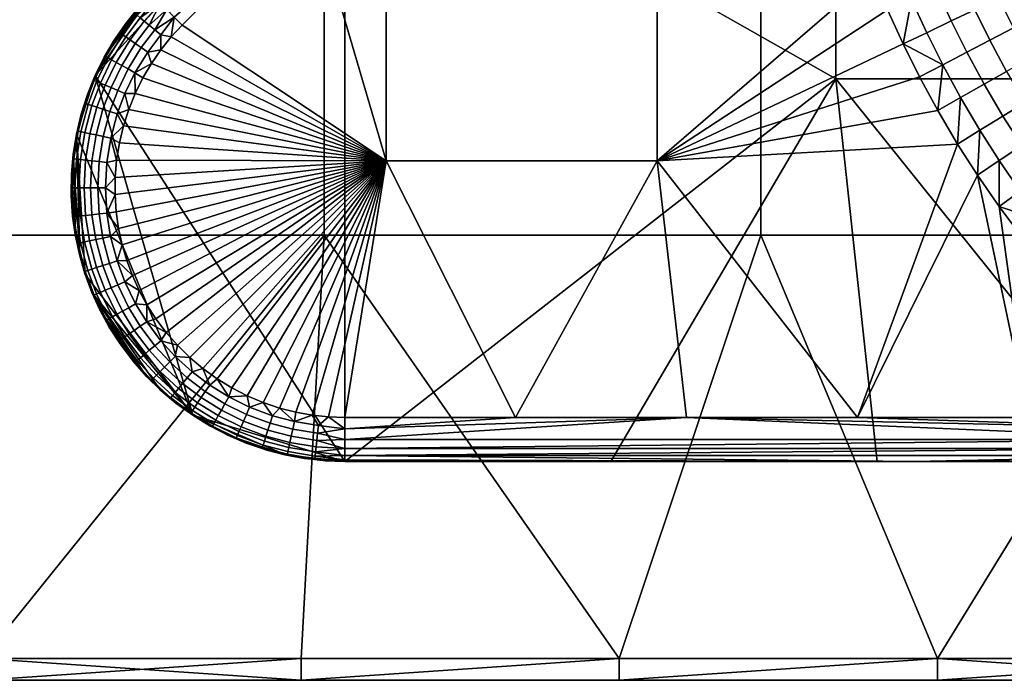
# Model space of a CAD drawing. Header units: millimetres. Extents: x -501 to 499, y -153 to 197.
# Tile 247 of 256: x 364 to 409, y -153 to -122. Entities that reach past the tile are written whole.
import ezdxf

# ---------------------------------------------------------------- set-up
doc = ezdxf.new("R2010")
doc.units = ezdxf.units.MM
doc.header["$MEASUREMENT"] = 0
doc.layers.add('Predefinito', color=7, linetype='Continuous')

msp = doc.modelspace()

# ---------------------------------------------------------------- meshes
at = {"layer": 'Predefinito'}
mesh = msp.add_polyface(dxfattribs=at)
corners = [(417.935, -74.207, 1005), (397.975, -74.207, 1005), (397.975, -93.54, 1005), (417.935, -93.54, 1005), (417.935, -54.874, 1005), (397.975, -54.874, 1005), (417.935, -35.54, 1005), (397.975, -35.54, 1005), (417.935, -16.207, 1005), (397.975, -16.207, 1005), (417.935, 3.126, 1005), (397.975, 3.126, 1005), (417.935, 22.46, 1005), (397.975, 22.46, 1005), (437.895, -93.54, 1005), (417.935, -112.874, 1005), (437.895, -112.874, 1005), (437.895, -74.207, 1005), (437.895, -54.874, 1005), (437.895, -35.54, 1005), (437.895, -16.207, 1005), (437.895, 3.126, 1005), (437.895, 22.46, 1005), (457.855, -93.54, 1005), (457.855, -112.874, 1005), (457.855, -74.207, 1005), (457.855, -54.874, 1005), (457.855, -35.54, 1005), (457.855, -16.207, 1005), (457.855, 3.126, 1005), (457.855, 22.46, 1005), (477.815, -93.54, 1005), (477.815, -112.874, 1005), (477.815, -74.207, 1005), (477.815, -54.874, 1005), (477.815, -35.54, 1005), (477.815, -16.207, 1005), (477.815, 3.126, 1005), (477.815, 22.46, 1005), (417.935, -93.54, 995), (417.935, -112.874, 995), (397.975, -112.874, 995), (397.975, -93.54, 995), (417.935, -74.207, 995), (397.975, -74.207, 995), (417.935, -54.874, 995), (397.975, -54.874, 995), (417.935, -35.54, 995), (397.975, -35.54, 995), (417.935, -16.207, 995), (397.975, -16.207, 995), (417.935, 3.126, 995), (397.975, 3.126, 995), (417.935, 22.46, 995), (397.975, 22.46, 995), (437.895, -112.874, 995), (437.895, -132.207, 995), (417.935, -132.207, 995), (437.895, -93.54, 995), (437.895, -74.207, 995), (437.895, -54.874, 995), (437.895, -35.54, 995), (437.895, -16.207, 995), (437.895, 3.126, 995), (437.895, 22.46, 995), (457.855, -112.874, 995), (457.855, -132.207, 995), (457.855, -93.54, 995), (457.855, -74.207, 995), (457.855, -54.874, 995), (457.855, -35.54, 995), (457.855, -16.207, 995), (457.855, 3.126, 995), (457.855, 22.46, 995), (477.815, -112.874, 995), (477.815, -132.207, 995), (477.815, -93.54, 995), (477.815, -74.207, 995), (477.815, -54.874, 995), (477.815, -35.54, 995), (477.815, -16.207, 995), (477.815, 3.126, 995), (477.815, 22.46, 995)]
mesh.append_faces([[corners[k] for k in face] for face in [(0, 1, 2, 3), (4, 5, 1, 0), (6, 7, 5, 4), (8, 9, 7, 6), (10, 11, 9, 8), (12, 13, 11, 10), (14, 3, 15, 16), (17, 0, 3, 14), (18, 4, 0, 17), (19, 6, 4, 18), (20, 8, 6, 19), (21, 10, 8, 20), (22, 12, 10, 21), (23, 14, 16, 24), (25, 17, 14, 23), (26, 18, 17, 25), (27, 19, 18, 26), (28, 20, 19, 27), (29, 21, 20, 28), (30, 22, 21, 29), (31, 23, 24, 32), (33, 25, 23, 31), (34, 26, 25, 33), (35, 27, 26, 34), (36, 28, 27, 35), (37, 29, 28, 36), (38, 30, 29, 37), (39, 40, 41, 42), (43, 39, 42, 44), (45, 43, 44, 46), (47, 45, 46, 48), (49, 47, 48, 50), (51, 49, 50, 52), (53, 51, 52, 54), (55, 56, 57, 40), (58, 55, 40, 39), (59, 58, 39, 43), (60, 59, 43, 45), (61, 60, 45, 47), (62, 61, 47, 49), (63, 62, 49, 51), (64, 63, 51, 53), (65, 66, 56, 55), (67, 65, 55, 58), (68, 67, 58, 59), (69, 68, 59, 60), (70, 69, 60, 61), (71, 70, 61, 62), (72, 71, 62, 63), (73, 72, 63, 64), (74, 75, 66, 65), (76, 74, 65, 67), (77, 76, 67, 68), (78, 77, 68, 69), (79, 78, 69, 70), (80, 79, 70, 71), (81, 80, 71, 72), (82, 81, 72, 73)]])
mesh = msp.add_polyface(dxfattribs=at)
corners = [(380.844, -117.081, 987), (393.235, -117.081, 987), (393.235, -128.81, 987), (380.844, -128.81, 987), (400.359, -110.32, 987), (400.113, -108.62, 987), (399.924, -106.885, 987), (371.528, -122.616, 987), (371.026, -123.154, 987), (370.554, -123.738, 987), (370.119, -124.364, 987), (369.916, -135.388, 987), (370.328, -136.03, 987), (370.793, -136.648, 987), (371.307, -137.237, 987), (371.869, -137.791, 987), (372.475, -138.304, 987), (388.925, -105.219, 987), (383.126, -111.018, 987), (377.327, -116.817, 987), (399.777, -104.727, 987), (386.766, -140.54, 987), (403.097, -120.302, 987), (370.114, -121.201, 989), (370.114, -121.201, 992), (384.611, -106.704, 989), (387.809, -103.506, 995), (394.444, -96.871, 993.385), (378.961, -112.354, 995), (387.809, -103.506, 995), (378.961, -112.354, 995), (401.402, -107.591, 995), (378.953, -142.54, 995), (391.118, -142.54, 995), (401.402, -125.066, 995), (367.554, -124.91, 995), (383.126, -111.018, 987), (377.327, -116.817, 987), (371.162, -122.25, 987.068), (370.114, -121.201, 989), (384.611, -106.704, 989), (370.162, -121.25, 988.482), (370.821, -121.908, 987.268), (370.528, -121.616, 987.586), (399.749, -92.847, 987.326), (370.303, -121.391, 988), (399.339, -92.437, 987.906), (399.523, -92.621, 987.586)]
mesh.append_faces([[corners[k] for k in face] for face in [(0, 1, 2, 3), (4, 1, 5, 5), (5, 1, 6, 6), (7, 3, 8, 8), (8, 3, 9, 9), (9, 3, 10, 10), (11, 3, 12, 12), (12, 3, 13, 13), (13, 3, 14, 14), (14, 3, 15, 15), (15, 3, 16, 16), (17, 1, 18, 18), (18, 0, 19, 19), (19, 3, 7, 7), (6, 1, 20, 20), (3, 19, 0, 0), (2, 21, 3, 3), (1, 22, 2, 2), (0, 18, 1, 1), (20, 1, 17, 17), (23, 24, 25, 25), (26, 27, 28, 28), (24, 28, 25, 25), (29, 30, 31, 31), (32, 33, 34, 34), (34, 31, 30, 30), (30, 35, 32, 32), (32, 34, 30, 30), (36, 37, 38, 38), (39, 40, 41, 41), (38, 42, 36, 36), (42, 43, 44, 44), (43, 45, 46, 46), (45, 41, 40, 40), (46, 47, 43, 43), (47, 44, 43, 43), (46, 45, 40, 40)]])
mesh = msp.add_polyface(dxfattribs=at)
corners = [(401.402, -107.591, 995), (401.402, -125.066, 995), (418.876, -125.066, 995), (418.876, -107.591, 995), (414.674, -120.062, 985.045), (415.58, -119.591, 984.636), (416.199, -120.766, 984.643), (415.312, -121.268, 985.051), (415.025, -118.444, 984.629), (416.068, -117.946, 984.111), (416.604, -119.058, 984.119), (414.103, -118.884, 985.04), (413.05, -119.386, 985.456), (413.641, -120.599, 985.46), (411.995, -119.889, 985.82), (412.606, -121.138, 985.823), (415.56, -116.79, 984.103), (416.582, -116.346, 983.546), (417.073, -117.467, 983.555), (414.498, -117.251, 984.623), (413.56, -117.659, 985.034), (412.489, -118.124, 985.452), (411.416, -118.59, 985.816), (410.354, -119.052, 986.127), (410.952, -120.387, 986.129), (409.305, -119.508, 986.385), (409.921, -120.879, 986.387), (415.085, -115.596, 984.095), (416.123, -115.188, 983.536), (414.006, -116.019, 984.616), (413.052, -116.394, 985.029), (411.964, -116.821, 985.447), (410.874, -117.249, 985.813), (409.795, -117.673, 986.124), (414.638, -114.344, 984.087), (415.693, -113.975, 983.526), (413.543, -114.728, 984.609), (412.575, -115.067, 985.023), (411.47, -115.454, 985.443), (410.363, -115.842, 985.81), (409.268, -116.226, 986.122), (415.339, -112.856, 983.517), (416.302, -112.555, 982.959), (416.644, -113.642, 982.969), (414.272, -113.19, 984.08), (413.163, -113.537, 984.603), (412.183, -113.843, 985.018), (411.064, -114.193, 985.439), (409.943, -114.544, 985.807), (413.912, -111.9, 984.072), (414.993, -111.606, 983.508), (412.79, -112.206, 984.597), (411.798, -112.476, 985.013), (410.665, -112.784, 985.435), (409.53, -113.093, 985.804)]
mesh.append_faces([[corners[k] for k in face] for face in [(0, 1, 2, 3), (4, 5, 6, 7), (8, 9, 10, 5), (11, 8, 5, 4), (12, 11, 4, 13), (14, 12, 13, 15), (16, 17, 18, 9), (19, 16, 9, 8), (20, 19, 8, 11), (21, 20, 11, 12), (22, 21, 12, 14), (23, 22, 14, 24), (25, 23, 24, 26), (27, 28, 17, 16), (29, 27, 16, 19), (30, 29, 19, 20), (31, 30, 20, 21), (32, 31, 21, 22), (33, 32, 22, 23), (34, 35, 28, 27), (36, 34, 27, 29), (37, 36, 29, 30), (38, 37, 30, 31), (39, 38, 31, 32), (40, 39, 32, 33), (41, 42, 43, 35), (44, 41, 35, 34), (45, 44, 34, 36), (46, 45, 36, 37), (47, 46, 37, 38), (48, 47, 38, 39), (49, 50, 41, 44), (51, 49, 44, 45), (52, 51, 45, 46), (53, 52, 46, 47), (54, 53, 47, 48)]])
mesh = msp.add_polyface(dxfattribs=at)
corners = [(370.114, -121.201, 995), (378.961, -112.354, 995), (370.114, -121.201, 992), (378.961, -112.354, 995), (370.114, -121.201, 995), (367.554, -124.91, 995), (369.516, -121.843, 995), (367.967, -124.076, 995), (368.954, -122.538, 995), (368.436, -123.283, 995), (370.114, -121.201, 995), (370.114, -121.201, 992), (369.516, -121.843, 995), (370.114, -121.201, 989), (369.487, -121.876, 989), (368.436, -123.283, 995), (368.954, -122.538, 995), (368.913, -122.594, 989), (368.392, -123.353, 989), (369.382, -123.457, 987.34), (370.02, -122.615, 987.34), (370.275, -122.826, 987.16), (369.655, -123.644, 987.16), (369.142, -123.292, 987.579), (369.796, -122.428, 987.579), (368.946, -123.157, 987.862), (369.613, -122.276, 987.862), (368.793, -123.051, 988.196), (369.47, -122.157, 988.196), (368.691, -122.981, 988.579), (369.375, -122.078, 988.579), (371.528, -122.616, 987), (371.026, -123.154, 987), (371.162, -122.25, 987.068), (370.554, -123.738, 987), (370.549, -123.054, 987.046), (368.392, -123.353, 989), (368.913, -122.594, 989), (369.487, -121.876, 989), (370.114, -121.201, 989), (370.162, -121.25, 988.482), (370.303, -121.391, 988), (370.528, -121.616, 987.586), (370.821, -121.908, 987.268), (377.327, -116.817, 987), (371.528, -122.616, 987), (371.162, -122.25, 987.068)]
mesh.append_faces([[corners[k] for k in face] for face in [(0, 1, 2, 2), (3, 4, 5, 5), (4, 6, 7, 7), (6, 8, 9, 9), (9, 7, 6, 6), (7, 5, 4, 4), (10, 11, 12, 12), (11, 13, 14, 14), (15, 16, 11, 11), (16, 12, 11, 11), (14, 17, 11, 11), (17, 18, 11, 11), (18, 15, 11, 11), (19, 20, 21, 22), (23, 24, 20, 19), (25, 26, 24, 23), (27, 28, 26, 25), (29, 30, 28, 27), (31, 32, 33, 33), (32, 34, 35, 35), (36, 37, 29, 29), (37, 38, 30, 30), (38, 39, 40, 40), (40, 41, 28, 28), (41, 42, 26, 26), (42, 43, 20, 20), (43, 33, 21, 21), (35, 21, 33, 33), (21, 20, 43, 43), (20, 24, 42, 42), (24, 26, 42, 42), (26, 28, 41, 41), (30, 29, 37, 37), (28, 30, 40, 40), (33, 32, 35, 35), (30, 38, 40, 40), (44, 45, 46, 46)]])
mesh = msp.add_polyface(dxfattribs=at)
corners = [(391.502, -152.54, 996), (376.957, -152.54, 1004), (376.957, -152.54, 996), (362.411, -152.54, 1004), (362.411, -152.54, 996), (347.866, -152.54, 1004), (347.866, -152.54, 996), (333.32, -152.54, 1004), (333.32, -152.54, 996), (318.775, -152.54, 1004), (318.775, -152.54, 996), (304.229, -152.54, 1004), (391.502, -152.54, 1004), (338.095, -112.874, 1005), (318.135, -112.874, 1005), (318.135, -132.207, 1005), (338.095, -132.207, 1005), (358.055, -112.874, 1005), (358.055, -132.207, 1005), (378.015, -112.874, 1005), (378.015, -132.207, 1005), (318.775, -151.54, 1005), (333.32, -151.54, 1005), (347.866, -151.54, 1005), (362.411, -151.54, 1005), (376.957, -151.54, 1005), (391.502, -151.54, 1005), (338.095, -112.874, 995), (338.095, -132.207, 995), (318.135, -132.207, 995), (318.135, -112.874, 995), (358.055, -112.874, 995), (358.055, -132.207, 995), (378.015, -112.874, 995), (378.015, -132.207, 995), (304.229, -151.54, 995), (318.775, -151.54, 995), (333.32, -151.54, 995), (347.866, -151.54, 995), (362.411, -151.54, 995), (376.957, -151.54, 995), (391.502, -151.54, 995), (397.975, -132.207, 995), (391.502, -152.54, 996), (376.957, -152.54, 996), (391.502, -151.54, 995), (362.411, -152.54, 996), (376.957, -151.54, 995), (347.866, -152.54, 996), (347.866, -151.54, 995), (333.32, -152.54, 996), (318.775, -152.54, 996), (318.775, -151.54, 995), (304.229, -151.54, 995), (333.32, -151.54, 995), (362.411, -151.54, 995), (304.229, -152.54, 1004), (318.775, -152.54, 1004), (318.775, -151.54, 1005), (333.32, -152.54, 1004), (333.32, -151.54, 1005), (347.866, -152.54, 1004), (362.411, -152.54, 1004), (362.411, -151.54, 1005), (376.957, -152.54, 1004), (391.502, -152.54, 1004), (391.502, -151.54, 1005), (376.957, -151.54, 1005), (347.866, -151.54, 1005)]
mesh.append_faces([[corners[k] for k in face] for face in [(0, 1, 2, 2), (2, 3, 4, 4), (4, 5, 6, 6), (6, 7, 8, 8), (8, 9, 10, 10), (11, 10, 9, 9), (9, 8, 7, 7), (7, 6, 5, 5), (5, 4, 3, 3), (3, 2, 1, 1), (1, 0, 12, 12), (13, 14, 15, 16), (17, 13, 16, 18), (19, 17, 18, 20), (21, 22, 15, 15), (22, 23, 16, 16), (23, 24, 18, 18), (24, 25, 20, 20), (25, 26, 20, 20), (16, 15, 22, 22), (18, 16, 23, 23), (20, 18, 24, 24), (27, 28, 29, 30), (31, 32, 28, 27), (33, 34, 32, 31), (35, 29, 36, 36), (36, 29, 37, 37), (37, 28, 38, 38), (38, 32, 39, 39), (39, 34, 40, 40), (40, 34, 41, 41), (28, 37, 29, 29), (32, 38, 28, 28), (34, 39, 32, 32), (42, 41, 34, 34), (43, 44, 45, 45), (44, 46, 47, 47), (46, 48, 49, 49), (48, 50, 49, 49), (50, 51, 52, 52), (53, 52, 51, 51), (52, 54, 50, 50), (54, 49, 50, 50), (49, 55, 46, 46), (55, 47, 46, 46), (47, 45, 44, 44), (56, 57, 58, 58), (57, 59, 60, 60), (59, 61, 60, 60), (61, 62, 63, 63), (62, 64, 63, 63), (64, 65, 66, 66), (66, 67, 64, 64), (67, 63, 64, 64), (63, 68, 61, 61), (68, 60, 61, 61), (60, 58, 57, 57)]])
mesh = msp.add_polyface(dxfattribs=at)
corners = [(464.229, -152.54, 996), (449.684, -152.54, 1004), (449.684, -152.54, 996), (435.139, -152.54, 1004), (435.139, -152.54, 996), (420.593, -152.54, 1004), (420.593, -152.54, 996), (406.048, -152.54, 1004), (406.048, -152.54, 996), (391.502, -152.54, 1004), (391.502, -152.54, 996), (464.229, -152.54, 1004), (478.775, -152.54, 1000), (397.975, -112.874, 1005), (378.015, -112.874, 1005), (378.015, -132.207, 1005), (397.975, -132.207, 1005), (417.935, -112.874, 1005), (417.935, -132.207, 1005), (437.895, -112.874, 1005), (437.895, -132.207, 1005), (457.855, -112.874, 1005), (457.855, -132.207, 1005), (477.815, -112.874, 1005), (477.815, -132.207, 1005), (391.502, -151.54, 1005), (406.048, -151.54, 1005), (420.593, -151.54, 1005), (435.139, -151.54, 1005), (449.684, -151.54, 1005), (464.229, -151.54, 1005), (397.975, -112.874, 995), (397.975, -132.207, 995), (378.015, -132.207, 995), (378.015, -112.874, 995), (417.935, -112.874, 995), (417.935, -132.207, 995), (391.502, -151.54, 995), (406.048, -151.54, 995), (420.593, -151.54, 995), (435.139, -151.54, 995), (437.895, -132.207, 995), (449.684, -151.54, 995), (457.855, -132.207, 995), (464.229, -151.54, 995), (477.815, -132.207, 995), (464.229, -152.54, 996), (449.684, -152.54, 996), (449.684, -151.54, 995), (435.139, -152.54, 996), (420.593, -152.54, 996), (420.593, -151.54, 995), (406.048, -152.54, 996), (391.502, -152.54, 996), (406.048, -151.54, 995), (391.502, -151.54, 995), (435.139, -151.54, 995), (464.229, -151.54, 995), (478.775, -152.247, 995.293), (391.502, -152.54, 1004), (406.048, -152.54, 1004), (406.048, -151.54, 1005), (420.593, -152.54, 1004), (435.139, -152.54, 1004), (435.139, -151.54, 1005), (449.684, -152.54, 1004), (464.229, -152.54, 1004), (464.229, -151.54, 1005), (449.684, -151.54, 1005), (420.593, -151.54, 1005), (391.502, -151.54, 1005)]
mesh.append_faces([[corners[k] for k in face] for face in [(0, 1, 2, 2), (2, 3, 4, 4), (4, 5, 6, 6), (6, 7, 8, 8), (8, 9, 10, 10), (9, 8, 7, 7), (7, 6, 5, 5), (5, 4, 3, 3), (3, 2, 1, 1), (1, 0, 11, 11), (12, 11, 0, 0), (13, 14, 15, 16), (17, 13, 16, 18), (19, 17, 18, 20), (21, 19, 20, 22), (23, 21, 22, 24), (25, 26, 16, 16), (26, 27, 18, 18), (27, 28, 18, 18), (28, 29, 20, 20), (29, 30, 22, 22), (16, 15, 25, 25), (18, 16, 26, 26), (20, 18, 28, 28), (22, 20, 29, 29), (24, 22, 30, 30), (31, 32, 33, 34), (35, 36, 32, 31), (37, 32, 38, 38), (38, 36, 39, 39), (39, 36, 40, 40), (40, 41, 42, 42), (42, 43, 44, 44), (36, 38, 32, 32), (41, 40, 36, 36), (43, 42, 41, 41), (45, 44, 43, 43), (46, 47, 48, 48), (47, 49, 48, 48), (49, 50, 51, 51), (50, 52, 51, 51), (52, 53, 54, 54), (55, 54, 53, 53), (54, 51, 52, 52), (51, 56, 49, 49), (56, 48, 49, 49), (48, 57, 46, 46), (58, 46, 57, 57), (59, 60, 61, 61), (60, 62, 61, 61), (62, 63, 64, 64), (63, 65, 64, 64), (65, 66, 67, 67), (67, 68, 65, 65), (68, 64, 65, 65), (64, 69, 62, 62), (69, 61, 62, 62), (61, 70, 59, 59)]])
mesh = msp.add_polyface(dxfattribs=at)
corners = [(404.475, -123.477, 987), (393.235, -128.81, 987), (403.764, -121.915, 987), (403.097, -120.302, 987), (393.235, -117.081, 987), (402.468, -118.608, 987), (401.95, -117.045, 987), (401.439, -115.296, 987), (408.44, -123.304, 986.78), (409.522, -122.741, 986.606), (410.267, -124.127, 986.607), (409.207, -124.727, 986.781), (407.386, -123.852, 986.901), (408.175, -125.312, 986.901), (408.854, -121.388, 986.605), (409.921, -120.879, 986.387), (410.569, -122.197, 986.389), (407.752, -121.913, 986.779), (406.678, -122.426, 986.901), (405.558, -122.96, 986.976), (406.286, -124.424, 986.976), (408.22, -119.979, 986.604), (409.305, -119.508, 986.385), (407.098, -120.467, 986.779), (406.006, -120.941, 986.9), (404.865, -121.437, 986.976), (408.728, -118.091, 986.384), (409.795, -117.673, 986.124), (410.354, -119.052, 986.127), (407.625, -118.524, 986.603), (406.485, -118.972, 986.778), (405.375, -119.408, 986.9), (404.216, -119.862, 986.976), (408.185, -116.605, 986.382), (409.268, -116.226, 986.122), (407.065, -116.998, 986.602), (405.908, -117.403, 986.778), (404.781, -117.798, 986.9), (403.604, -118.21, 986.976), (405.432, -115.955, 986.777), (406.604, -115.589, 986.601), (404.291, -116.312, 986.9), (403.1, -116.685, 986.976), (401.95, -117.045, 987), (402.468, -118.608, 987), (403.097, -120.302, 987), (403.764, -121.915, 987), (404.475, -123.477, 987)]
mesh.append_faces([[corners[k] for k in face] for face in [(0, 1, 2, 2), (2, 1, 3, 3), (3, 4, 5, 5), (5, 4, 6, 6), (6, 4, 7, 7), (8, 9, 10, 11), (12, 8, 11, 13), (14, 15, 16, 9), (17, 14, 9, 8), (18, 17, 8, 12), (19, 18, 12, 20), (21, 22, 15, 14), (23, 21, 14, 17), (24, 23, 17, 18), (25, 24, 18, 19), (26, 27, 28, 22), (29, 26, 22, 21), (30, 29, 21, 23), (31, 30, 23, 24), (32, 31, 24, 25), (33, 34, 27, 26), (35, 33, 26, 29), (36, 35, 29, 30), (37, 36, 30, 31), (38, 37, 31, 32), (39, 40, 35, 36), (41, 39, 36, 37), (42, 41, 37, 38), (43, 42, 44, 44), (44, 38, 45, 45), (45, 32, 46, 46), (46, 25, 47, 47), (20, 47, 19, 19), (19, 47, 25, 25), (25, 46, 32, 32), (32, 45, 38, 38), (38, 44, 42, 42)]])
mesh = msp.add_polyface(dxfattribs=at)
corners = [(370.119, -124.364, 987), (380.844, -128.81, 987), (369.725, -125.03, 987), (367.201, -125.781, 995), (367.554, -124.91, 995), (367.525, -124.975, 989), (367.967, -124.076, 995), (367.929, -124.148, 989), (368.436, -123.283, 995), (368.392, -123.353, 989), (367.183, -125.829, 989), (369.655, -123.644, 987.16), (370.275, -122.826, 987.16), (370.549, -123.054, 987.046), (369.949, -123.846, 987.046), (369.056, -124.617, 987.16), (369.369, -124.788, 987.046), (368.766, -124.458, 987.34), (369.382, -123.457, 987.34), (368.51, -124.318, 987.579), (369.142, -123.292, 987.579), (368.302, -124.204, 987.862), (368.946, -123.157, 987.862), (368.139, -124.114, 988.196), (368.793, -123.051, 988.196), (368.03, -124.055, 988.579), (368.691, -122.981, 988.579), (368.579, -125.597, 987.16), (368.907, -125.738, 987.046), (368.275, -125.467, 987.34), (368.007, -125.352, 987.579), (367.788, -125.259, 987.862), (367.617, -125.186, 988.196), (367.503, -125.137, 988.579), (367.626, -126.366, 987.579), (367.903, -126.456, 987.34), (367.4, -126.293, 987.862), (367.223, -126.236, 988.196), (367.105, -126.197, 988.579), (370.554, -123.738, 987), (370.119, -124.364, 987), (369.725, -125.03, 987), (369.378, -125.731, 987), (369.081, -126.462, 987), (367.183, -125.829, 989), (367.525, -124.975, 989), (367.929, -124.148, 989), (368.392, -123.353, 989)]
mesh.append_faces([[corners[k] for k in face] for face in [(0, 1, 2, 2), (3, 4, 5, 5), (4, 6, 7, 7), (6, 8, 9, 9), (9, 7, 6, 6), (7, 5, 4, 4), (5, 10, 3, 3), (11, 12, 13, 14), (15, 11, 14, 16), (17, 18, 11, 15), (19, 20, 18, 17), (21, 22, 20, 19), (23, 24, 22, 21), (25, 26, 24, 23), (27, 15, 16, 28), (29, 17, 15, 27), (30, 19, 17, 29), (31, 21, 19, 30), (32, 23, 21, 31), (33, 25, 23, 32), (34, 30, 29, 35), (36, 31, 30, 34), (37, 32, 31, 36), (38, 33, 32, 37), (39, 40, 14, 14), (40, 41, 16, 16), (41, 42, 16, 16), (42, 43, 28, 28), (44, 45, 33, 33), (45, 46, 25, 25), (46, 47, 25, 25), (14, 13, 39, 39), (16, 14, 40, 40), (26, 25, 47, 47), (28, 16, 42, 42), (25, 33, 45, 45), (33, 38, 44, 44)]])
mesh = msp.add_polyface(dxfattribs=at)
corners = [(409.896, -132.287, 987), (410.205, -140.54, 987), (408.861, -130.897, 987), (407.871, -129.464, 987), (402.392, -140.54, 987), (406.963, -128.046, 987), (393.235, -128.81, 987), (406.057, -126.512, 987), (405.223, -124.977, 987), (404.475, -123.477, 987), (418.018, -142.54, 989), (403.283, -142.54, 991.088), (404.996, -142.54, 989), (391.118, -142.54, 995), (403.283, -142.54, 993.044), (403.283, -142.54, 995), (415.448, -142.54, 995), (391.118, -142.54, 995), (403.283, -142.54, 995), (401.402, -125.066, 995), (415.448, -142.54, 995), (408.865, -128.804, 986.976), (409.893, -128.12, 986.902), (410.831, -129.483, 986.902), (409.829, -130.202, 986.976), (409.033, -126.771, 986.901), (410.042, -126.15, 986.781), (410.878, -127.465, 986.782), (407.98, -127.419, 986.976), (408.175, -125.312, 986.901), (409.207, -124.727, 986.781), (407.098, -125.922, 986.976), (406.286, -124.424, 986.976), (407.386, -123.852, 986.901), (404.475, -123.477, 987), (405.223, -124.977, 987), (406.057, -126.512, 987), (406.963, -128.046, 987), (407.871, -129.464, 987), (408.861, -130.897, 987), (410.837, -131.559, 986.976), (409.896, -132.287, 987), (394.579, -140.54, 987), (402.392, -140.54, 987), (418.018, -141.058, 987.068), (418.018, -141.54, 987.268), (378.953, -142.272, 988), (378.953, -141.954, 987.586), (418.018, -141.954, 987.586), (378.953, -141.54, 987.268), (418.018, -142.272, 988), (404.996, -142.54, 989)]
mesh.append_faces([[corners[k] for k in face] for face in [(0, 1, 2, 2), (2, 1, 3, 3), (3, 4, 5, 5), (5, 6, 7, 7), (7, 6, 8, 8), (8, 6, 9, 9), (4, 3, 1, 1), (4, 6, 5, 5), (10, 11, 12, 12), (13, 14, 15, 15), (15, 14, 16, 16), (14, 13, 11, 11), (17, 18, 19, 19), (18, 20, 19, 19), (21, 22, 23, 24), (25, 26, 27, 22), (28, 25, 22, 21), (29, 30, 26, 25), (31, 29, 25, 28), (32, 33, 29, 31), (34, 32, 35, 35), (35, 32, 36, 36), (36, 31, 37, 37), (37, 28, 38, 38), (38, 21, 39, 39), (39, 40, 41, 41), (40, 39, 24, 24), (24, 39, 21, 21), (21, 38, 28, 28), (28, 37, 31, 31), (31, 36, 32, 32), (42, 43, 44, 44), (44, 45, 42, 42), (46, 47, 48, 48), (47, 49, 45, 45), (46, 50, 51, 51)]])
mesh = msp.add_polyface(dxfattribs=at)
corners = [(367.554, -124.91, 995), (367.201, -125.781, 995), (366.693, -127.602, 995), (366.913, -126.68, 995), (366.543, -128.537, 995), (366.844, -133.146, 995), (366.465, -129.478, 995), (366.458, -130.417, 995), (366.651, -132.258, 995), (367.097, -134.002, 995), (366.458, -130.417, 995), (366.465, -129.478, 995), (366.456, -130.347, 989), (366.543, -128.537, 995), (366.468, -129.427, 989), (366.693, -127.602, 995), (366.547, -128.51, 989), (366.913, -126.68, 995), (366.905, -126.706, 989), (367.183, -125.829, 989), (366.693, -127.602, 989), (366.513, -131.265, 989), (366.768, -127.459, 988.579), (367.105, -126.197, 988.579), (367.223, -126.236, 988.196), (366.889, -127.485, 988.196), (366.876, -128.756, 987.862), (367.071, -127.523, 987.862), (367.304, -127.573, 987.579), (367.112, -128.781, 987.579), (366.691, -128.736, 988.196), (366.567, -128.723, 988.579), (366.808, -130.04, 987.862), (367.045, -130.04, 987.579), (366.621, -130.04, 988.196), (366.497, -130.04, 988.579), (366.877, -131.332, 987.862), (367.113, -131.307, 987.579), (366.691, -131.352, 988.196), (366.568, -131.365, 988.579), (366.456, -130.347, 989), (366.468, -129.427, 989), (366.547, -128.51, 989), (366.693, -127.602, 989), (366.905, -126.706, 989), (367.183, -125.829, 989)]
mesh.append_faces([[corners[k] for k in face] for face in [(0, 1, 2, 2), (1, 3, 2, 2), (2, 4, 5, 5), (4, 6, 7, 7), (8, 5, 4, 4), (5, 9, 2, 2), (4, 7, 8, 8), (10, 11, 12, 12), (11, 13, 14, 14), (13, 15, 16, 16), (15, 17, 18, 18), (19, 18, 17, 17), (18, 20, 15, 15), (20, 16, 15, 15), (16, 14, 13, 13), (14, 12, 11, 11), (12, 21, 10, 10), (22, 23, 24, 25), (26, 27, 28, 29), (30, 25, 27, 26), (31, 22, 25, 30), (32, 26, 29, 33), (34, 30, 26, 32), (35, 31, 30, 34), (36, 32, 33, 37), (38, 34, 32, 36), (39, 35, 34, 38), (40, 41, 35, 35), (41, 42, 31, 31), (42, 43, 22, 22), (43, 44, 22, 22), (44, 45, 23, 23), (23, 22, 44, 44), (22, 31, 42, 42), (31, 35, 41, 41), (35, 39, 40, 40)]])
mesh = msp.add_polyface(dxfattribs=at)
corners = [(368.619, -131.903, 987), (380.844, -128.81, 987), (368.782, -132.649, 987), (368.994, -133.368, 987), (369.252, -134.058, 987), (369.557, -134.729, 987), (369.916, -135.388, 987), (367.554, -124.91, 995), (366.693, -127.602, 995), (372.008, -140.434, 995), (367.097, -134.002, 995), (367.787, -135.66, 989), (368.231, -136.466, 989), (368.195, -136.406, 995), (367.905, -132.342, 987.16), (367.732, -131.241, 987.16), (368.086, -131.203, 987.046), (368.254, -132.269, 987.046), (368.21, -133.496, 987.16), (368.549, -133.387, 987.046), (368.579, -134.483, 987.16), (368.906, -134.342, 987.046), (368.274, -134.613, 987.34), (367.894, -133.597, 987.34), (368.007, -134.728, 987.579), (367.617, -133.686, 987.579), (369.088, -135.521, 987.16), (369.399, -135.348, 987.046), (368.798, -135.682, 987.34), (368.544, -135.823, 987.579), (368.336, -135.938, 987.862), (367.788, -134.821, 987.862), (368.173, -136.029, 988.196), (367.617, -134.894, 988.196), (369.611, -136.372, 987.16), (369.906, -136.172, 987.046), (369.337, -136.557, 987.34), (369.096, -136.721, 987.579), (368.899, -136.854, 987.862), (368.745, -136.959, 988.196), (368.51, -131.138, 987), (368.619, -131.903, 987), (368.782, -132.649, 987), (368.994, -133.368, 987), (369.252, -134.058, 987), (369.557, -134.729, 987), (369.916, -135.388, 987), (370.328, -136.03, 987), (370.793, -136.648, 987), (368.231, -136.466, 989), (367.787, -135.66, 989), (368.065, -136.089, 988.579)]
mesh.append_faces([[corners[k] for k in face] for face in [(0, 1, 2, 2), (2, 1, 3, 3), (3, 1, 4, 4), (4, 1, 5, 5), (5, 1, 6, 6), (7, 8, 9, 9), (8, 10, 9, 9), (11, 12, 13, 13), (14, 15, 16, 17), (18, 14, 17, 19), (20, 18, 19, 21), (22, 23, 18, 20), (24, 25, 23, 22), (26, 20, 21, 27), (28, 22, 20, 26), (29, 24, 22, 28), (30, 31, 24, 29), (32, 33, 31, 30), (34, 26, 27, 35), (36, 28, 26, 34), (37, 29, 28, 36), (38, 30, 29, 37), (39, 32, 30, 38), (40, 41, 16, 16), (41, 42, 17, 17), (42, 43, 19, 19), (43, 44, 19, 19), (44, 45, 21, 21), (45, 46, 27, 27), (46, 47, 35, 35), (47, 48, 35, 35), (49, 50, 51, 51), (17, 16, 41, 41), (19, 17, 42, 42), (21, 19, 44, 44), (27, 21, 45, 45), (35, 27, 46, 46)]])
mesh = msp.add_polyface(dxfattribs=at)
corners = [(369.725, -125.03, 987), (380.844, -128.81, 987), (369.378, -125.731, 987), (369.081, -126.462, 987), (368.839, -127.218, 987), (368.654, -127.992, 987), (368.529, -128.777, 987), (368.463, -129.568, 987), (368.457, -130.357, 987), (368.51, -131.138, 987), (368.619, -131.903, 987), (366.913, -126.68, 995), (367.201, -125.781, 995), (367.183, -125.829, 989), (368.218, -126.559, 987.16), (368.579, -125.597, 987.16), (368.907, -125.738, 987.046), (368.557, -126.668, 987.046), (367.903, -126.456, 987.34), (368.275, -125.467, 987.34), (367.913, -127.702, 987.16), (368.261, -127.776, 987.046), (367.589, -127.633, 987.34), (367.304, -127.573, 987.579), (367.626, -126.366, 987.579), (367.071, -127.523, 987.862), (367.4, -126.293, 987.862), (366.889, -127.485, 988.196), (367.223, -126.236, 988.196), (367.731, -128.847, 987.16), (368.085, -128.884, 987.046), (367.402, -128.812, 987.34), (367.112, -128.781, 987.579), (367.668, -130.04, 987.16), (368.024, -130.04, 987.046), (367.336, -130.04, 987.34), (367.045, -130.04, 987.579), (367.732, -131.241, 987.16), (368.086, -131.203, 987.046), (367.402, -131.276, 987.34), (367.113, -131.307, 987.579), (369.081, -126.462, 987), (368.839, -127.218, 987), (368.654, -127.992, 987), (368.529, -128.777, 987), (368.463, -129.568, 987), (368.457, -130.357, 987), (368.51, -131.138, 987)]
mesh.append_faces([[corners[k] for k in face] for face in [(0, 1, 2, 2), (2, 1, 3, 3), (3, 1, 4, 4), (4, 1, 5, 5), (5, 1, 6, 6), (6, 1, 7, 7), (7, 1, 8, 8), (8, 1, 9, 9), (9, 1, 10, 10), (11, 12, 13, 13), (14, 15, 16, 17), (18, 19, 15, 14), (20, 14, 17, 21), (22, 18, 14, 20), (23, 24, 18, 22), (25, 26, 24, 23), (27, 28, 26, 25), (29, 20, 21, 30), (31, 22, 20, 29), (32, 23, 22, 31), (33, 29, 30, 34), (35, 31, 29, 33), (36, 32, 31, 35), (37, 33, 34, 38), (39, 35, 33, 37), (40, 36, 35, 39), (41, 42, 17, 17), (42, 43, 21, 21), (43, 44, 21, 21), (44, 45, 30, 30), (45, 46, 34, 34), (46, 47, 38, 38), (17, 16, 41, 41), (21, 17, 42, 42), (30, 21, 44, 44), (34, 30, 45, 45), (38, 34, 46, 46)]])
mesh = msp.add_polyface(dxfattribs=at)
corners = [(370.52, -139.267, 995), (371.241, -139.878, 995), (372.008, -140.434, 995), (378.953, -142.54, 995), (367.554, -124.91, 995), (372.815, -140.93, 995), (372.008, -140.434, 995), (372.791, -140.916, 989), (371.241, -139.878, 995), (371.262, -139.895, 989), (370.52, -139.267, 995), (370.558, -139.302, 989), (372.008, -140.434, 989), (370.955, -138.001, 987.16), (370.278, -137.258, 987.16), (370.551, -137.03, 987.046), (371.207, -137.75, 987.046), (371.754, -138.731, 987.16), (371.981, -138.457, 987.046), (371.543, -138.986, 987.34), (370.72, -138.235, 987.34), (371.357, -139.21, 987.579), (370.514, -138.441, 987.579), (371.205, -139.393, 987.862), (370.345, -138.608, 987.862), (371.087, -139.537, 988.196), (370.213, -138.74, 988.196), (371.007, -139.632, 988.579), (370.125, -138.827, 988.579), (372.584, -139.356, 987.16), (372.785, -139.062, 987.046), (372.397, -139.629, 987.34), (372.232, -139.87, 987.579), (372.098, -140.066, 987.862), (371.993, -140.22, 988.196), (371.923, -140.322, 988.579), (373.177, -140.453, 987.579), (373.318, -140.198, 987.34), (373.062, -140.661, 987.862), (372.971, -140.824, 988.196), (372.911, -140.932, 988.579), (370.793, -136.648, 987), (371.307, -137.237, 987), (371.869, -137.791, 987), (372.475, -138.304, 987), (373.119, -138.771, 987), (372.791, -140.916, 989), (372.008, -140.434, 989), (371.262, -139.895, 989), (370.558, -139.302, 989)]
mesh.append_faces([[corners[k] for k in face] for face in [(0, 1, 2, 2), (3, 4, 2, 2), (5, 6, 7, 7), (6, 8, 9, 9), (8, 10, 11, 11), (11, 9, 8, 8), (9, 12, 6, 6), (12, 7, 6, 6), (13, 14, 15, 16), (17, 13, 16, 18), (19, 20, 13, 17), (21, 22, 20, 19), (23, 24, 22, 21), (25, 26, 24, 23), (27, 28, 26, 25), (29, 17, 18, 30), (31, 19, 17, 29), (32, 21, 19, 31), (33, 23, 21, 32), (34, 25, 23, 33), (35, 27, 25, 34), (36, 32, 31, 37), (38, 33, 32, 36), (39, 34, 33, 38), (40, 35, 34, 39), (41, 42, 15, 15), (42, 43, 16, 16), (43, 44, 18, 18), (44, 45, 30, 30), (46, 47, 40, 40), (47, 48, 35, 35), (48, 49, 27, 27), (16, 15, 42, 42), (18, 16, 43, 43), (30, 18, 44, 44), (27, 35, 48, 48), (35, 40, 47, 47)]])
mesh = msp.add_polyface(dxfattribs=at)
corners = [(417.036, -139.735, 987), (410.205, -140.54, 987), (415.775, -138.634, 987), (414.48, -137.421, 987), (413.253, -136.185, 987), (412.114, -134.955, 987), (410.992, -133.653, 987), (409.896, -132.287, 987), (403.283, -142.54, 993.044), (403.283, -142.54, 991.088), (427.614, -142.54, 991.088), (427.614, -142.54, 993.044), (415.448, -142.54, 995), (418.876, -125.066, 995), (401.402, -125.066, 995), (415.448, -142.54, 995), (416.567, -137.758, 986.977), (417.387, -136.85, 986.904), (418.583, -137.899, 986.904), (417.796, -138.833, 986.977), (416.159, -135.695, 986.903), (416.976, -134.854, 986.786), (418.172, -135.981, 986.786), (415.305, -136.573, 986.977), (416.713, -132.87, 986.615), (417.555, -132.063, 986.402), (418.627, -133.155, 986.404), (417.815, -133.99, 986.616), (415.842, -133.704, 986.785), (414.994, -134.517, 986.903), (414.108, -135.365, 986.977), (414.792, -132.562, 986.784), (415.692, -131.757, 986.614), (413.915, -133.345, 986.903), (412.999, -134.164, 986.977), (411.905, -132.893, 986.976), (412.851, -132.107, 986.902), (409.896, -132.287, 987), (410.837, -131.559, 986.976), (410.992, -133.653, 987), (412.114, -134.955, 987), (413.253, -136.185, 987), (414.48, -137.421, 987), (415.775, -138.634, 987), (417.036, -139.735, 987), (402.392, -140.54, 987), (410.205, -140.54, 987), (418.018, -141.058, 987.068), (418.018, -140.54, 987), (418.018, -142.54, 989), (404.996, -142.54, 989), (418.018, -142.472, 988.482), (418.018, -142.272, 988), (417.036, -139.735, 987), (418.018, -140.54, 987), (410.205, -140.54, 987)]
mesh.append_faces([[corners[k] for k in face] for face in [(0, 1, 2, 2), (2, 1, 3, 3), (3, 1, 4, 4), (4, 1, 5, 5), (5, 1, 6, 6), (6, 1, 7, 7), (8, 9, 10, 11), (11, 12, 8, 8), (13, 14, 15, 15), (16, 17, 18, 19), (20, 21, 22, 17), (23, 20, 17, 16), (24, 25, 26, 27), (28, 24, 27, 21), (29, 28, 21, 20), (30, 29, 20, 23), (31, 32, 24, 28), (33, 31, 28, 29), (34, 33, 29, 30), (35, 36, 33, 34), (37, 38, 39, 39), (39, 34, 40, 40), (40, 34, 41, 41), (41, 30, 42, 42), (42, 23, 43, 43), (43, 16, 44, 44), (19, 44, 16, 16), (16, 43, 23, 23), (23, 42, 30, 30), (30, 41, 34, 34), (34, 39, 35, 35), (45, 46, 47, 47), (46, 48, 47, 47), (49, 50, 51, 51), (52, 51, 50, 50), (53, 54, 55, 55)]])
mesh = msp.add_polyface(dxfattribs=at)
corners = [(403.283, -142.54, 991.088), (418.018, -142.54, 989), (427.614, -142.54, 991.088), (415.448, -142.54, 995), (427.614, -142.54, 995), (418.876, -125.066, 995), (419.899, -138.972, 986.904), (420.618, -138.052, 986.787), (421.864, -138.998, 986.788), (421.178, -139.94, 986.904), (420.11, -136.087, 986.618), (420.859, -135.199, 986.408), (422.071, -136.194, 986.41), (421.357, -137.108, 986.619), (419.337, -137.005, 986.787), (418.583, -137.899, 986.904), (417.796, -138.833, 986.977), (419.149, -139.932, 986.977), (419.757, -134.226, 986.406), (420.511, -133.392, 986.156), (421.582, -134.34, 986.159), (418.977, -135.089, 986.617), (418.172, -135.981, 986.786), (417.387, -136.85, 986.904), (419.411, -132.347, 986.154), (420.205, -131.53, 985.853), (421.273, -132.548, 985.857), (418.627, -133.155, 986.404), (417.815, -133.99, 986.616), (416.976, -134.854, 986.786), (417.036, -139.735, 987), (418.018, -140.54, 987), (418.994, -140.571, 986.994), (419.977, -140.602, 986.978), (420.958, -140.633, 986.952), (418.018, -140.54, 987), (418.994, -140.571, 986.994), (418.018, -141.058, 987.068), (419.977, -140.602, 986.978), (421.763, -141.043, 986.984), (421.842, -142.54, 988.918), (418.018, -142.54, 989), (421.826, -142.504, 988.537), (418.018, -142.472, 988.482), (418.018, -142.272, 988), (421.811, -142.394, 988.168), (418.018, -141.954, 987.586), (421.798, -142.22, 987.832), (418.018, -141.54, 987.268), (421.775, -141.702, 987.291), (421.768, -141.379, 987.104), (421.786, -141.989, 987.54)]
mesh.append_faces([[corners[k] for k in face] for face in [(0, 1, 2, 2), (3, 4, 5, 5), (6, 7, 8, 9), (10, 11, 12, 13), (14, 10, 13, 7), (15, 14, 7, 6), (16, 15, 6, 17), (18, 19, 20, 11), (21, 18, 11, 10), (22, 21, 10, 14), (23, 22, 14, 15), (24, 25, 26, 19), (27, 24, 19, 18), (28, 27, 18, 21), (29, 28, 21, 22), (30, 16, 31, 31), (31, 17, 32, 32), (32, 17, 33, 33), (33, 9, 34, 34), (9, 33, 6, 6), (17, 31, 16, 16), (6, 33, 17, 17), (35, 36, 37, 37), (36, 38, 39, 39), (40, 41, 42, 42), (41, 43, 42, 42), (43, 44, 45, 45), (44, 46, 47, 47), (46, 48, 49, 49), (48, 37, 50, 50), (39, 50, 37, 37), (50, 49, 48, 48), (49, 51, 46, 46), (51, 47, 46, 46), (47, 45, 44, 44), (45, 42, 43, 43), (37, 36, 39, 39)]])
mesh = msp.add_polyface(dxfattribs=at)
corners = [(378.953, -140.54, 987), (380.844, -128.81, 987), (386.766, -140.54, 987), (393.235, -128.81, 987), (394.579, -140.54, 987), (402.392, -140.54, 987), (372.475, -138.304, 987), (373.119, -138.771, 987), (373.797, -139.187, 987), (374.502, -139.55, 987), (375.229, -139.858, 987), (375.97, -140.108, 987), (376.719, -140.3, 987), (377.47, -140.435, 987), (378.217, -140.514, 987), (378.953, -140.54, 987), (386.766, -140.54, 987), (378.953, -141.058, 987.068), (394.579, -140.54, 987), (373.479, -139.909, 987.16), (372.584, -139.356, 987.16), (372.785, -139.062, 987.046), (373.652, -139.597, 987.046), (373.318, -140.198, 987.34), (372.397, -139.629, 987.34), (374.464, -140.394, 987.16), (374.606, -140.067, 987.046), (374.333, -140.698, 987.34), (374.217, -140.965, 987.579), (373.177, -140.453, 987.579), (374.122, -141.183, 987.862), (373.062, -140.661, 987.862), (375.541, -140.797, 987.16), (375.649, -140.458, 987.046), (375.441, -141.113, 987.34), (376.579, -141.073, 987.16), (376.654, -140.724, 987.046), (373.119, -138.771, 987), (373.797, -139.187, 987), (374.502, -139.55, 987), (375.229, -139.858, 987), (375.97, -140.108, 987), (376.719, -140.3, 987), (377.47, -140.435, 987), (378.217, -140.514, 987), (377.753, -140.903, 987.046), (378.953, -140.54, 987), (378.953, -141.058, 987.068)]
mesh.append_faces([[corners[k] for k in face] for face in [(0, 1, 2, 2), (2, 3, 4, 4), (4, 3, 5, 5), (6, 1, 7, 7), (7, 1, 8, 8), (8, 1, 9, 9), (9, 1, 10, 10), (10, 1, 11, 11), (11, 1, 12, 12), (12, 1, 13, 13), (13, 1, 14, 14), (14, 1, 0, 0), (15, 16, 17, 17), (16, 18, 17, 17), (19, 20, 21, 22), (23, 24, 20, 19), (25, 19, 22, 26), (27, 23, 19, 25), (28, 29, 23, 27), (30, 31, 29, 28), (32, 25, 26, 33), (34, 27, 25, 32), (35, 32, 33, 36), (37, 38, 22, 22), (38, 39, 22, 22), (39, 40, 26, 26), (40, 41, 33, 33), (41, 42, 36, 36), (42, 43, 36, 36), (43, 44, 45, 45), (44, 46, 47, 47), (22, 21, 37, 37), (26, 22, 39, 39), (33, 26, 40, 40), (36, 33, 41, 41), (45, 36, 43, 43), (45, 44, 47, 47)]])
mesh = msp.add_polyface(dxfattribs=at)
corners = [(366.458, -130.417, 995), (366.521, -131.347, 995), (366.651, -132.258, 995), (368.195, -136.406, 995), (367.768, -135.622, 995), (367.787, -135.66, 989), (367.404, -134.824, 995), (367.404, -134.824, 989), (367.097, -134.002, 995), (366.844, -133.146, 995), (367.083, -133.961, 989), (366.651, -132.258, 995), (366.827, -133.077, 989), (366.521, -131.347, 995), (366.637, -132.177, 989), (366.458, -130.417, 995), (366.513, -131.265, 989), (367.581, -132.409, 987.34), (367.402, -131.276, 987.34), (367.732, -131.241, 987.16), (367.905, -132.342, 987.16), (367.296, -132.469, 987.579), (367.113, -131.307, 987.579), (367.063, -132.517, 987.862), (366.877, -131.332, 987.862), (366.881, -132.555, 988.196), (366.691, -131.352, 988.196), (366.759, -132.58, 988.579), (366.568, -131.365, 988.579), (367.894, -133.597, 987.34), (368.21, -133.496, 987.16), (367.617, -133.686, 987.579), (367.391, -133.759, 987.862), (367.214, -133.816, 988.196), (367.096, -133.854, 988.579), (367.788, -134.821, 987.862), (368.007, -134.728, 987.579), (367.617, -134.894, 988.196), (367.503, -134.943, 988.579), (368.065, -136.089, 988.579), (368.173, -136.029, 988.196), (367.787, -135.66, 989), (367.404, -134.824, 989), (367.083, -133.961, 989), (366.827, -133.077, 989), (366.637, -132.177, 989), (366.513, -131.265, 989), (366.456, -130.347, 989)]
mesh.append_faces([[corners[k] for k in face] for face in [(0, 1, 2, 2), (3, 4, 5, 5), (4, 6, 7, 7), (6, 8, 7, 7), (8, 9, 10, 10), (9, 11, 12, 12), (11, 13, 14, 14), (13, 15, 16, 16), (16, 14, 13, 13), (14, 12, 11, 11), (12, 10, 9, 9), (10, 7, 8, 8), (7, 5, 4, 4), (17, 18, 19, 20), (21, 22, 18, 17), (23, 24, 22, 21), (25, 26, 24, 23), (27, 28, 26, 25), (29, 17, 20, 30), (31, 21, 17, 29), (32, 23, 21, 31), (33, 25, 23, 32), (34, 27, 25, 33), (35, 32, 31, 36), (37, 33, 32, 35), (38, 34, 33, 37), (39, 38, 37, 40), (41, 42, 38, 38), (42, 43, 34, 34), (43, 44, 34, 34), (44, 45, 27, 27), (45, 46, 28, 28), (46, 47, 28, 28), (28, 27, 45, 45), (27, 34, 44, 44), (34, 38, 42, 42), (38, 39, 41, 41)]])
mesh = msp.add_polyface(dxfattribs=at)
corners = [(367.097, -134.002, 995), (367.404, -134.824, 995), (372.008, -140.434, 995), (367.768, -135.622, 995), (369.851, -138.608, 995), (368.195, -136.406, 995), (369.238, -137.907, 995), (368.686, -137.17, 995), (370.52, -139.267, 995), (370.52, -139.267, 995), (369.851, -138.608, 995), (369.9, -138.659, 989), (369.238, -137.907, 995), (369.29, -137.97, 989), (368.686, -137.17, 995), (368.733, -137.238, 989), (368.195, -136.406, 995), (368.231, -136.466, 989), (370.558, -139.302, 989), (368.642, -137.028, 988.579), (368.065, -136.089, 988.579), (368.173, -136.029, 988.196), (368.745, -136.959, 988.196), (370.278, -137.258, 987.16), (369.611, -136.372, 987.16), (369.906, -136.172, 987.046), (370.551, -137.03, 987.046), (370.023, -137.469, 987.34), (369.337, -136.557, 987.34), (369.799, -137.656, 987.579), (369.096, -136.721, 987.579), (369.616, -137.808, 987.862), (368.899, -136.854, 987.862), (369.473, -137.927, 988.196), (369.378, -138.006, 988.579), (370.72, -138.235, 987.34), (370.955, -138.001, 987.16), (370.514, -138.441, 987.579), (370.345, -138.608, 987.862), (370.213, -138.74, 988.196), (370.125, -138.827, 988.579), (370.558, -139.302, 989), (369.9, -138.659, 989), (369.29, -137.97, 989), (368.733, -137.238, 989), (368.231, -136.466, 989), (370.793, -136.648, 987), (371.007, -139.632, 988.579)]
mesh.append_faces([[corners[k] for k in face] for face in [(0, 1, 2, 2), (1, 3, 4, 4), (3, 5, 6, 6), (5, 7, 6, 6), (6, 4, 3, 3), (4, 8, 1, 1), (2, 1, 8, 8), (9, 10, 11, 11), (10, 12, 13, 13), (12, 14, 15, 15), (14, 16, 17, 17), (17, 15, 14, 14), (15, 13, 12, 12), (13, 11, 10, 10), (11, 18, 9, 9), (19, 20, 21, 22), (23, 24, 25, 26), (27, 28, 24, 23), (29, 30, 28, 27), (31, 32, 30, 29), (33, 22, 32, 31), (34, 19, 22, 33), (35, 27, 23, 36), (37, 29, 27, 35), (38, 31, 29, 37), (39, 33, 31, 38), (40, 34, 33, 39), (41, 42, 40, 40), (42, 43, 34, 34), (43, 44, 34, 34), (44, 45, 19, 19), (20, 19, 45, 45), (26, 25, 46, 46), (19, 34, 44, 44), (34, 40, 42, 42), (40, 47, 41, 41)]])
mesh = msp.add_polyface(dxfattribs=at)
corners = [(372.008, -140.434, 995), (372.815, -140.93, 995), (373.655, -141.362, 995), (374.52, -141.728, 995), (376.294, -142.254, 995), (375.402, -142.025, 995), (378.953, -142.54, 995), (376.294, -142.254, 995), (375.402, -142.025, 995), (376.214, -142.236, 989), (374.52, -141.728, 995), (375.324, -142.002, 989), (373.655, -141.362, 995), (374.454, -141.703, 989), (372.815, -140.93, 995), (373.608, -141.34, 989), (372.791, -140.916, 989), (378.953, -142.54, 992), (374.048, -141.354, 988.196), (372.971, -140.824, 988.196), (373.062, -140.661, 987.862), (374.122, -141.183, 987.862), (373.999, -141.468, 988.579), (372.911, -140.932, 988.579), (375.353, -141.39, 987.579), (374.217, -140.965, 987.579), (374.333, -140.698, 987.34), (375.441, -141.113, 987.34), (375.281, -141.617, 987.862), (375.225, -141.794, 988.196), (375.187, -141.913, 988.579), (376.51, -141.396, 987.34), (375.541, -140.797, 987.16), (376.579, -141.073, 987.16), (376.448, -141.681, 987.579), (376.398, -141.914, 987.862), (376.359, -142.096, 988.196), (376.333, -142.217, 988.579), (377.62, -142.112, 987.862), (377.646, -141.876, 987.579), (377.6, -142.297, 988.196), (377.586, -142.42, 988.579), (377.118, -142.405, 989), (376.214, -142.236, 989), (375.324, -142.002, 989), (374.454, -141.703, 989), (373.608, -141.34, 989), (372.791, -140.916, 989)]
mesh.append_faces([[corners[k] for k in face] for face in [(0, 1, 2, 2), (2, 3, 4, 4), (3, 5, 4, 4), (0, 2, 4, 4), (4, 6, 0, 0), (7, 8, 9, 9), (8, 10, 11, 11), (10, 12, 13, 13), (12, 14, 15, 15), (16, 15, 14, 14), (15, 13, 12, 12), (13, 11, 10, 10), (11, 9, 8, 8), (17, 7, 9, 9), (18, 19, 20, 21), (22, 23, 19, 18), (24, 25, 26, 27), (28, 21, 25, 24), (29, 18, 21, 28), (30, 22, 18, 29), (31, 27, 32, 33), (34, 24, 27, 31), (35, 28, 24, 34), (36, 29, 28, 35), (37, 30, 29, 36), (38, 35, 34, 39), (40, 36, 35, 38), (41, 37, 36, 40), (42, 43, 37, 37), (43, 44, 37, 37), (44, 45, 30, 30), (45, 46, 22, 22), (46, 47, 23, 23), (23, 22, 46, 46), (22, 30, 45, 45), (30, 37, 44, 44)]])
mesh = msp.add_polyface(dxfattribs=at)
corners = [(404.996, -142.54, 989), (403.283, -142.54, 991.088), (391.974, -142.54, 989), (378.953, -142.54, 992), (378.953, -142.54, 989), (378.953, -142.54, 995), (391.118, -142.54, 995), (376.294, -142.254, 995), (377.188, -142.415, 995), (378.953, -142.54, 995), (378.076, -142.509, 995), (378.953, -142.54, 989), (378.953, -142.54, 992), (378.033, -142.506, 989), (378.953, -142.54, 995), (378.076, -142.509, 995), (377.188, -142.415, 995), (376.294, -142.254, 995), (376.214, -142.236, 989), (377.118, -142.405, 989), (404.996, -142.54, 989), (391.974, -142.54, 989), (378.953, -142.472, 988.482), (378.953, -142.54, 989), (418.018, -141.54, 987.268), (418.018, -141.954, 987.586), (378.953, -141.954, 987.586), (418.018, -142.272, 988), (378.953, -142.272, 988), (378.953, -141.54, 987.268), (378.953, -141.058, 987.068), (394.579, -140.54, 987), (377.714, -141.257, 987.16), (376.579, -141.073, 987.16), (376.654, -140.724, 987.046), (377.753, -140.903, 987.046), (377.678, -141.586, 987.34), (376.51, -141.396, 987.34), (377.646, -141.876, 987.579), (376.448, -141.681, 987.579), (378.953, -142.54, 989), (378.033, -142.506, 989), (378.953, -142.472, 988.482), (377.118, -142.405, 989), (377.586, -142.42, 988.579), (378.953, -141.058, 987.068), (378.953, -141.54, 987.268), (378.953, -141.954, 987.586), (378.953, -142.272, 988), (377.62, -142.112, 987.862), (377.6, -142.297, 988.196), (376.333, -142.217, 988.579)]
mesh.append_faces([[corners[k] for k in face] for face in [(0, 1, 2, 2), (2, 3, 4, 4), (5, 3, 6, 6), (1, 6, 2, 2), (2, 6, 3, 3), (7, 8, 9, 9), (8, 10, 9, 9), (11, 12, 13, 13), (12, 14, 15, 15), (15, 16, 12, 12), (16, 17, 12, 12), (18, 19, 12, 12), (19, 13, 12, 12), (20, 21, 22, 22), (21, 23, 22, 22), (24, 25, 26, 26), (25, 27, 28, 28), (22, 28, 20, 20), (29, 30, 31, 31), (31, 24, 29, 29), (32, 33, 34, 35), (36, 37, 33, 32), (38, 39, 37, 36), (40, 41, 42, 42), (41, 43, 44, 44), (45, 46, 32, 32), (46, 47, 36, 36), (47, 48, 49, 49), (48, 42, 50, 50), (32, 35, 45, 45), (36, 32, 46, 46), (38, 36, 47, 47), (49, 38, 47, 47), (50, 49, 48, 48), (51, 44, 43, 43), (44, 50, 42, 42), (42, 41, 44, 44)]])

doc.saveas('drawing.dxf')
